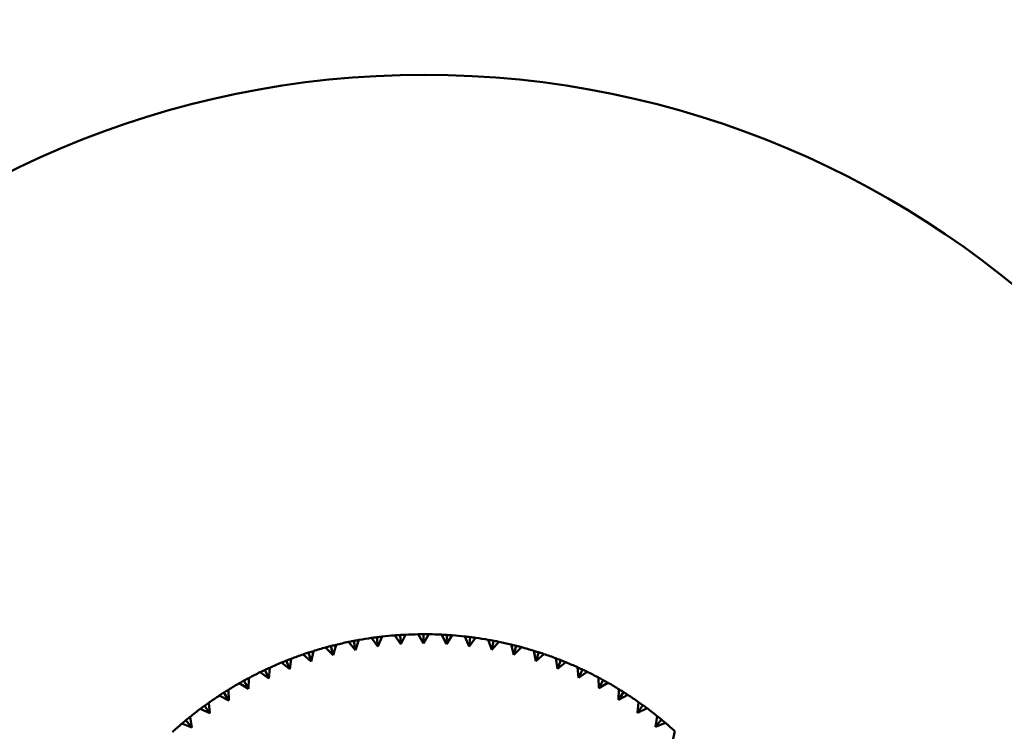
# Model space of a CAD drawing. Header units: millimetres. Extents: x 122 to 1973, y 56 to 2939.
# Tile 18 of 29: x 186 to 238, y 519 to 557. Entities that reach past the tile are written whole.
import ezdxf

# ---------------------------------------------------------------- set-up
doc = ezdxf.new("R2010")
doc.units = ezdxf.units.MM
doc.header["$LTSCALE"] = 10
doc.layers.add('Widoczne (ISO)', color=7, linetype='Continuous', lineweight=50)

msp = doc.modelspace()

# ---------------------------------------------------------------- linework, layer by layer
at = {"layer": 'Widoczne (ISO)'}
for p, q in [((203.511, 523.924), (203.606, 523.433)), ((203.794, 523.976), (203.606, 523.433)), ((204.815, 523.627), (204.467, 524.084)), ((204.752, 524.122), (204.815, 523.627)), ((205.037, 524.157), (204.815, 523.627)), ((206.035, 523.744), (205.716, 524.222)), ((206.003, 524.243), (206.035, 523.744)), ((206.29, 524.259), (206.035, 523.744)), ((207.259, 523.784), (206.971, 524.281)), ((207.258, 524.284), (207.259, 523.784)), ((207.546, 524.282), (207.259, 523.784)), ((208.484, 523.747), (208.227, 524.262)), ((208.514, 524.246), (208.484, 523.747)), ((208.801, 524.227), (208.484, 523.747)), ((209.703, 523.634), (209.48, 524.163)), ((209.703, 523.634), (209.765, 524.13)), ((210.05, 524.092), (209.703, 523.634)), ((210.914, 523.444), (210.724, 523.987)), ((211.007, 523.935), (210.914, 523.444)), ((201.354, 523.383), (201.235, 522.821)), ((202.411, 523.164), (202.008, 523.574)), ((202.286, 523.648), (202.411, 523.164)), ((202.564, 523.718), (202.411, 523.164)), ((203.606, 523.433), (203.229, 523.868)), ((211.289, 523.88), (210.914, 523.444)), ((212.11, 523.179), (211.954, 523.732)), ((212.233, 523.663), (212.11, 523.179)), ((212.511, 523.59), (212.11, 523.179)), ((213.286, 522.838), (213.166, 523.401)), ((199.898, 522.868), (200.083, 522.404)), ((200.166, 522.973), (200.083, 522.404)), ((201.235, 522.821), (200.807, 523.205)), ((201.08, 523.296), (201.235, 522.821)), ((213.44, 523.314), (213.286, 522.838)), ((213.713, 523.224), (213.286, 522.838)), ((214.44, 522.425), (214.355, 522.994)), ((214.623, 522.89), (214.44, 522.425)), ((198.746, 522.368), (198.959, 521.916)), ((199.007, 522.489), (198.959, 521.916)), ((200.083, 522.404), (199.632, 522.76)), ((214.89, 522.783), (214.44, 522.425)), ((215.565, 521.94), (215.516, 522.513)), ((215.777, 522.393), (215.565, 521.94)), ((197.627, 521.796), (197.869, 521.358)), ((197.88, 521.933), (197.869, 521.358)), ((198.959, 521.916), (198.487, 522.243)), ((216.036, 522.269), (215.565, 521.94)), ((216.657, 521.386), (216.644, 521.961)), ((216.897, 521.824), (216.657, 521.386)), ((196.79, 521.307), (196.815, 520.733)), ((197.869, 521.358), (197.376, 521.655)), ((217.148, 521.684), (216.657, 521.386)), ((217.712, 520.764), (217.736, 521.338)), ((196.815, 520.733), (196.305, 520.998)), ((196.547, 521.155), (196.815, 520.733)), ((217.98, 521.186), (217.712, 520.764)), ((218.221, 521.031), (217.712, 520.764)), ((195.803, 520.043), (195.277, 520.276)), ((195.508, 520.447), (195.803, 520.043)), ((195.742, 520.614), (195.803, 520.043)), ((218.727, 520.077), (218.786, 520.649)), ((219.02, 520.482), (218.727, 520.077)), ((219.251, 520.311), (218.727, 520.077)), ((194.739, 519.857), (194.836, 519.29)), ((219.696, 519.327), (219.791, 519.894)), ((220.014, 519.713), (219.696, 519.327)), ((194.836, 519.29), (194.297, 519.49)), ((194.517, 519.675), (194.836, 519.29)), ((220.234, 519.529), (219.696, 519.327)), ((220.616, 518.519), (220.746, 519.079))]:
    msp.add_line(p, q, dxfattribs=at)
msp.add_circle((207.288, 504.284), 50, dxfattribs=at)
for centre, radius, start, end in [((437.074, 371.617), 315, 91.14233, 148.85767), ((207.288, 504.284), 20, 98.109, 100.0618), ((207.288, 504.284), 20, 94.509, 96.4618), ((207.288, 504.284), 20, 90.909, 92.8618), ((207.288, 504.284), 20, 87.309, 89.2618), ((207.288, 504.284), 20, 83.709, 85.6618), ((207.288, 504.284), 20, 80.109, 82.0618), ((207.288, 504.284), 20, 105.309, 107.2618), ((207.288, 504.284), 20, 101.709, 103.6618), ((207.288, 504.284), 20, 76.509, 78.4618), ((207.288, 504.284), 20, 72.909, 74.8618), ((207.288, 504.284), 20, 108.909, 110.8618), ((207.288, 504.284), 20, 69.309, 71.2618), ((207.288, 504.284), 20, 112.509, 114.4618), ((207.288, 504.284), 20, 65.709, 67.6618), ((207.288, 504.284), 20, 116.109, 118.0618), ((207.288, 504.284), 20, 62.109, 64.0618), ((207.288, 504.284), 20, 119.709, 121.6618), ((207.288, 504.284), 20, 58.509, 60.4618), ((207.288, 504.284), 20, 123.309, 125.2618), ((207.288, 504.284), 20, 54.909, 56.8618), ((207.288, 504.284), 20, 126.909, 128.8618), ((207.288, 504.284), 20, 51.309, 53.2618), ((207.288, 504.284), 20, 130.509, 132.4618), ((207.288, 504.284), 20, 47.709, 49.6618)]:
    msp.add_arc(centre, radius, start, end, dxfattribs=at)
for points, knots in [([(203.229, 523.868), (203.31, 523.885), (203.391, 523.901), (203.485, 523.919), (203.498, 523.922), (203.511, 523.924)], [0.01597845, 0.01597845, 0.01597845, 0.01597845, 0.06606705, 0.06606705, 0.07409033, 0.07409033, 0.07409033, 0.07409033]), ([(203.511, 523.924), (203.524, 523.927), (203.537, 523.929), (203.632, 523.947), (203.713, 523.962), (203.794, 523.976)], [0.05804162, 0.05804162, 0.05804162, 0.05804162, 0.06605559, 0.06605559, 0.11615352, 0.11615352, 0.11615352, 0.11615352]), ([(204.467, 524.084), (204.549, 524.096), (204.631, 524.107), (204.726, 524.119), (204.739, 524.121), (204.752, 524.122)], [0.01597845, 0.01597845, 0.01597845, 0.01597845, 0.06606705, 0.06606705, 0.07409033, 0.07409033, 0.07409033, 0.07409033]), ([(204.752, 524.122), (204.765, 524.124), (204.778, 524.126), (204.873, 524.138), (204.955, 524.148), (205.037, 524.157)], [0.05804162, 0.05804162, 0.05804162, 0.05804162, 0.06605559, 0.06605559, 0.11615352, 0.11615352, 0.11615352, 0.11615352]), ([(205.716, 524.222), (205.798, 524.229), (205.881, 524.235), (205.976, 524.241), (205.99, 524.242), (206.003, 524.243)], [0.01597845, 0.01597845, 0.01597845, 0.01597845, 0.06606705, 0.06606705, 0.07409033, 0.07409033, 0.07409033, 0.07409033]), ([(206.003, 524.243), (206.016, 524.243), (206.029, 524.244), (206.125, 524.25), (206.207, 524.255), (206.29, 524.259)], [0.05804162, 0.05804162, 0.05804162, 0.05804162, 0.06605559, 0.06605559, 0.11615352, 0.11615352, 0.11615352, 0.11615352]), ([(206.971, 524.281), (207.054, 524.283), (207.136, 524.284), (207.232, 524.284), (207.245, 524.284), (207.258, 524.284)], [0.01597845, 0.01597845, 0.01597845, 0.01597845, 0.06606705, 0.06606705, 0.07409033, 0.07409033, 0.07409033, 0.07409033]), ([(207.258, 524.284), (207.272, 524.284), (207.285, 524.284), (207.381, 524.284), (207.463, 524.283), (207.546, 524.282)], [0.05804162, 0.05804162, 0.05804162, 0.05804162, 0.06605559, 0.06605559, 0.11615352, 0.11615352, 0.11615352, 0.11615352]), ([(208.227, 524.262), (208.31, 524.258), (208.392, 524.254), (208.488, 524.248), (208.501, 524.247), (208.514, 524.246)], [0.01597845, 0.01597845, 0.01597845, 0.01597845, 0.06606705, 0.06606705, 0.07409033, 0.07409033, 0.07409033, 0.07409033]), ([(211.007, 523.935), (211.02, 523.933), (211.033, 523.93), (211.127, 523.912), (211.208, 523.896), (211.289, 523.88)], [0.05804162, 0.05804162, 0.05804162, 0.05804162, 0.06605559, 0.06605559, 0.11615352, 0.11615352, 0.11615352, 0.11615352]), ([(201.08, 523.296), (201.092, 523.3), (201.105, 523.304), (201.196, 523.334), (201.275, 523.359), (201.354, 523.383)], [0.05804162, 0.05804162, 0.05804162, 0.05804162, 0.06605559, 0.06605559, 0.11615352, 0.11615352, 0.11615352, 0.11615352]), ([(202.008, 523.574), (202.087, 523.596), (202.167, 523.617), (202.26, 523.642), (202.273, 523.645), (202.286, 523.648)], [0.01597845, 0.01597845, 0.01597845, 0.01597845, 0.06606705, 0.06606705, 0.07409033, 0.07409033, 0.07409033, 0.07409033]), ([(202.286, 523.648), (202.298, 523.651), (202.311, 523.655), (202.404, 523.679), (202.484, 523.699), (202.564, 523.718)], [0.05804162, 0.05804162, 0.05804162, 0.05804162, 0.06605559, 0.06605559, 0.11615352, 0.11615352, 0.11615352, 0.11615352]), ([(211.954, 523.732), (212.034, 523.713), (212.115, 523.693), (212.208, 523.67), (212.22, 523.666), (212.233, 523.663)], [0.01597845, 0.01597845, 0.01597845, 0.01597845, 0.06606705, 0.06606705, 0.07409033, 0.07409033, 0.07409033, 0.07409033]), ([(212.233, 523.663), (212.246, 523.66), (212.259, 523.656), (212.352, 523.633), (212.432, 523.611), (212.511, 523.59)], [0.05804162, 0.05804162, 0.05804162, 0.05804162, 0.06605559, 0.06605559, 0.11615352, 0.11615352, 0.11615352, 0.11615352]), ([(213.166, 523.401), (213.245, 523.376), (213.324, 523.352), (213.415, 523.322), (213.428, 523.318), (213.44, 523.314)], [0.01597845, 0.01597845, 0.01597845, 0.01597845, 0.06606705, 0.06606705, 0.07409033, 0.07409033, 0.07409033, 0.07409033]), ([(199.632, 522.76), (199.708, 522.792), (199.784, 522.823), (199.873, 522.859), (199.886, 522.864), (199.898, 522.868)], [0.01597845, 0.01597845, 0.01597845, 0.01597845, 0.06606705, 0.06606705, 0.07409033, 0.07409033, 0.07409033, 0.07409033]), ([(199.898, 522.868), (199.91, 522.873), (199.923, 522.878), (200.012, 522.913), (200.089, 522.943), (200.166, 522.973)], [0.05804162, 0.05804162, 0.05804162, 0.05804162, 0.06605559, 0.06605559, 0.11615352, 0.11615352, 0.11615352, 0.11615352]), ([(200.807, 523.205), (200.885, 523.231), (200.963, 523.258), (201.054, 523.288), (201.067, 523.292), (201.08, 523.296)], [0.01597845, 0.01597845, 0.01597845, 0.01597845, 0.06606705, 0.06606705, 0.07409033, 0.07409033, 0.07409033, 0.07409033]), ([(213.44, 523.314), (213.453, 523.31), (213.465, 523.306), (213.557, 523.276), (213.635, 523.25), (213.713, 523.224)], [0.05804162, 0.05804162, 0.05804162, 0.05804162, 0.06605559, 0.06605559, 0.11615352, 0.11615352, 0.11615352, 0.11615352]), ([(214.355, 522.994), (214.432, 522.965), (214.509, 522.935), (214.598, 522.9), (214.611, 522.895), (214.623, 522.89)], [0.01597845, 0.01597845, 0.01597845, 0.01597845, 0.06606705, 0.06606705, 0.07409033, 0.07409033, 0.07409033, 0.07409033]), ([(214.623, 522.89), (214.635, 522.886), (214.648, 522.881), (214.737, 522.845), (214.813, 522.814), (214.89, 522.783)], [0.05804162, 0.05804162, 0.05804162, 0.05804162, 0.06605559, 0.06605559, 0.11615352, 0.11615352, 0.11615352, 0.11615352]), ([(198.487, 522.243), (198.561, 522.279), (198.635, 522.315), (198.722, 522.356), (198.734, 522.362), (198.746, 522.368)], [0.01597845, 0.01597845, 0.01597845, 0.01597845, 0.06606705, 0.06606705, 0.07409033, 0.07409033, 0.07409033, 0.07409033]), ([(198.746, 522.368), (198.758, 522.373), (198.77, 522.379), (198.856, 522.42), (198.931, 522.454), (199.007, 522.489)], [0.05804162, 0.05804162, 0.05804162, 0.05804162, 0.06605559, 0.06605559, 0.11615352, 0.11615352, 0.11615352, 0.11615352]), ([(215.516, 522.513), (215.591, 522.479), (215.666, 522.445), (215.753, 522.404), (215.765, 522.399), (215.777, 522.393)], [0.01597845, 0.01597845, 0.01597845, 0.01597845, 0.06606705, 0.06606705, 0.07409033, 0.07409033, 0.07409033, 0.07409033]), ([(215.777, 522.393), (215.789, 522.388), (215.801, 522.382), (215.888, 522.341), (215.962, 522.305), (216.036, 522.269)], [0.05804162, 0.05804162, 0.05804162, 0.05804162, 0.06605559, 0.06605559, 0.11615352, 0.11615352, 0.11615352, 0.11615352]), ([(197.376, 521.655), (197.448, 521.696), (197.52, 521.736), (197.604, 521.783), (197.616, 521.789), (197.627, 521.796)], [0.01597845, 0.01597845, 0.01597845, 0.01597845, 0.06606705, 0.06606705, 0.07409033, 0.07409033, 0.07409033, 0.07409033]), ([(197.627, 521.796), (197.639, 521.802), (197.65, 521.808), (197.734, 521.855), (197.807, 521.894), (197.88, 521.933)], [0.05804162, 0.05804162, 0.05804162, 0.05804162, 0.06605559, 0.06605559, 0.11615352, 0.11615352, 0.11615352, 0.11615352]), ([(216.644, 521.961), (216.717, 521.922), (216.79, 521.883), (216.874, 521.837), (216.886, 521.831), (216.897, 521.824)], [0.01597845, 0.01597845, 0.01597845, 0.01597845, 0.06606705, 0.06606705, 0.07409033, 0.07409033, 0.07409033, 0.07409033]), ([(216.897, 521.824), (216.909, 521.818), (216.92, 521.812), (217.004, 521.765), (217.077, 521.725), (217.148, 521.684)], [0.05804162, 0.05804162, 0.05804162, 0.05804162, 0.06605559, 0.06605559, 0.11615352, 0.11615352, 0.11615352, 0.11615352]), ([(196.547, 521.155), (196.558, 521.162), (196.569, 521.169), (196.65, 521.22), (196.72, 521.264), (196.79, 521.307)], [0.05804162, 0.05804162, 0.05804162, 0.05804162, 0.06605559, 0.06605559, 0.11615352, 0.11615352, 0.11615352, 0.11615352]), ([(217.736, 521.338), (217.806, 521.295), (217.876, 521.252), (217.957, 521.201), (217.968, 521.194), (217.98, 521.186)], [0.01597845, 0.01597845, 0.01597845, 0.01597845, 0.06606705, 0.06606705, 0.07409033, 0.07409033, 0.07409033, 0.07409033]), ([(196.305, 520.998), (196.374, 521.044), (196.443, 521.089), (196.524, 521.14), (196.535, 521.147), (196.547, 521.155)], [0.01597845, 0.01597845, 0.01597845, 0.01597845, 0.06606705, 0.06606705, 0.07409033, 0.07409033, 0.07409033, 0.07409033]), ([(217.98, 521.186), (217.991, 521.179), (218.002, 521.172), (218.083, 521.121), (218.152, 521.076), (218.221, 521.031)], [0.05804162, 0.05804162, 0.05804162, 0.05804162, 0.06605559, 0.06605559, 0.11615352, 0.11615352, 0.11615352, 0.11615352]), ([(195.277, 520.276), (195.343, 520.325), (195.41, 520.375), (195.487, 520.431), (195.498, 520.439), (195.508, 520.447)], [0.01597845, 0.01597845, 0.01597845, 0.01597845, 0.06606705, 0.06606705, 0.07409033, 0.07409033, 0.07409033, 0.07409033]), ([(195.508, 520.447), (195.519, 520.455), (195.53, 520.462), (195.607, 520.519), (195.675, 520.567), (195.742, 520.614)], [0.05804162, 0.05804162, 0.05804162, 0.05804162, 0.06605559, 0.06605559, 0.11615352, 0.11615352, 0.11615352, 0.11615352]), ([(218.786, 520.649), (218.853, 520.601), (218.921, 520.553), (218.998, 520.497), (219.009, 520.49), (219.02, 520.482)], [0.01597845, 0.01597845, 0.01597845, 0.01597845, 0.06606705, 0.06606705, 0.07409033, 0.07409033, 0.07409033, 0.07409033]), ([(219.02, 520.482), (219.031, 520.474), (219.041, 520.466), (219.119, 520.41), (219.185, 520.361), (219.251, 520.311)], [0.05804162, 0.05804162, 0.05804162, 0.05804162, 0.06605559, 0.06605559, 0.11615352, 0.11615352, 0.11615352, 0.11615352]), ([(194.517, 519.675), (194.527, 519.684), (194.537, 519.692), (194.611, 519.753), (194.675, 519.805), (194.739, 519.857)], [0.05804162, 0.05804162, 0.05804162, 0.05804162, 0.06605559, 0.06605559, 0.11615352, 0.11615352, 0.11615352, 0.11615352]), ([(219.791, 519.894), (219.855, 519.843), (219.919, 519.791), (219.993, 519.73), (220.004, 519.722), (220.014, 519.713)], [0.01597845, 0.01597845, 0.01597845, 0.01597845, 0.06606705, 0.06606705, 0.07409033, 0.07409033, 0.07409033, 0.07409033]), ([(220.014, 519.713), (220.024, 519.705), (220.034, 519.696), (220.108, 519.635), (220.171, 519.582), (220.234, 519.529)], [0.05804162, 0.05804162, 0.05804162, 0.05804162, 0.06605559, 0.06605559, 0.11615352, 0.11615352, 0.11615352, 0.11615352]), ([(194.297, 519.49), (194.36, 519.544), (194.423, 519.597), (194.496, 519.658), (194.507, 519.667), (194.517, 519.675)], [0.01597845, 0.01597845, 0.01597845, 0.01597845, 0.06606705, 0.06606705, 0.07409033, 0.07409033, 0.07409033, 0.07409033])]:
    msp.add_open_spline(points, degree=3, knots=knots, dxfattribs=at)
for points in [[(208.514, 524.246), (208.61, 524.24), (208.706, 524.234), (208.801, 524.227)], [(209.48, 524.163), (209.575, 524.153), (209.67, 524.142), (209.765, 524.13)], [(209.765, 524.13), (209.861, 524.118), (209.956, 524.106), (210.05, 524.092)], [(210.724, 523.987), (210.818, 523.97), (210.912, 523.953), (211.007, 523.935)]]:
    msp.add_open_spline(points, degree=3, dxfattribs=at)

doc.saveas('drawing.dxf')
